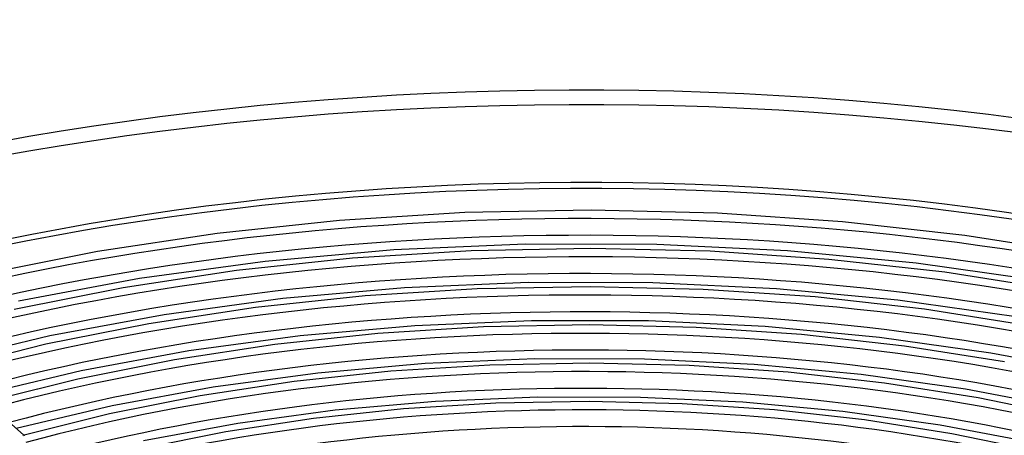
# Model space of a CAD drawing. Header units: millimetres. Extents: x -749 to 749, y -776 to 793.
# Tile 61 of 76: x -168 to 125, y 669 to 793. Entities that reach past the tile are written whole.
import ezdxf

# ---------------------------------------------------------------- set-up
doc = ezdxf.new("R2010")
doc.units = ezdxf.units.MM
doc.layers.add('HIDDEN', color=7, linetype='Continuous')
doc.layers.add('THICK', color=7, linetype='Continuous')

msp = doc.modelspace()

# ---------------------------------------------------------------- linework, layer by layer
at = {"layer": 'HIDDEN'}
msp.add_line((-166.6, 668.93), (-166.42, 668.77), dxfattribs=at)
for centre, major_axis, start_param, end_param in [((0, 514.42), (-506, 0), -3.141592, -0.523599), ((0, 514.42), (-456, 0), -3.141592, -0.523599), ((0, 514.41), (438.19, 0), 1.058608, 2.072512), ((0, 514.41), (415.39, 0), 1.059235, 2.071886), ((0, 514.41), (392.59, 0), 1.059934, 2.071187), ((0, 514.41), (369.79, 0), 1.060719, 2.070402), ((0, 514.41), (346.99, 0), 1.061608, 2.069513), ((0, 514.41), (324.19, 0), 1.062621, 2.068499), ((0, 514.41), (301.39, 0), 1.063788, 2.067333)]:
    msp.add_ellipse(centre, major_axis=major_axis, ratio=0.5, start_param=start_param, end_param=end_param, dxfattribs=at)
at = {"layer": 'THICK'}
for p, q in [((2.29, 736), (-35.29, 735.28)), ((39.85, 735.09), (2.29, 736)), ((-72.56, 732.96), (-109.06, 729.07)), ((-35.29, 735.28), (-72.56, 732.96)), ((77.06, 732.57), (39.85, 735.09)), ((113.49, 728.48), (77.06, 732.57)), ((-109.06, 729.07), (-144.61, 723.65)), ((148.93, 722.88), (113.49, 728.48)), ((-56.41, 724.16), (-94.73, 720.75)), ((-33.44, 723.92), (-68.76, 721.72)), ((-17.39, 725.84), (-56.41, 724.16)), ((2.17, 724.6), (-33.44, 723.92)), ((21.8, 725.74), (-17.39, 725.84)), ((37.76, 723.74), (2.17, 724.6)), ((60.77, 723.87), (21.8, 725.74)), ((99.03, 720.25), (60.77, 723.87)), ((-144.61, 723.65), (-178.89, 716.8)), ((-68.76, 721.72), (-103.31, 718.03)), ((73.02, 721.35), (37.76, 723.74)), ((107.51, 717.48), (73.02, 721.35)), ((-103.31, 718.03), (-136.97, 712.91)), ((-94.73, 720.75), (-132.09, 715.64)), ((136.29, 714.95), (99.03, 720.25)), ((-132.09, 715.64), (-168.13, 708.93)), ((141.06, 712.18), (107.51, 717.48)), ((-136.97, 712.91), (-169.43, 706.42)), ((-53.31, 712.87), (-89.51, 709.65)), ((-31.59, 712.56), (-64.96, 710.48)), ((-16.43, 714.45), (-53.31, 712.87)), ((2.05, 713.2), (-31.59, 712.56)), ((20.6, 714.36), (-16.43, 714.45)), ((35.67, 712.38), (2.05, 713.2)), ((57.44, 712.59), (20.6, 714.36)), ((68.98, 710.13), (35.67, 712.38)), ((93.58, 709.18), (57.44, 712.59)), ((-89.51, 709.65), (-124.79, 704.84)), ((-64.96, 710.48), (-97.57, 707)), ((101.53, 706.48), (68.98, 710.13)), ((128.76, 704.19), (93.58, 709.18)), ((-97.57, 707), (-129.33, 702.17)), ((133.2, 701.48), (101.53, 706.48)), ((-124.79, 704.84), (-158.83, 698.52)), ((-129.33, 702.17), (-159.97, 696.05)), ((-50.22, 701.58), (-84.29, 698.55)), ((-29.74, 701.2), (-61.15, 699.24)), ((-15.47, 703.06), (-50.22, 701.58)), ((1.93, 701.8), (-29.74, 701.2)), ((19.4, 702.98), (-15.47, 703.06)), ((33.58, 701.03), (1.93, 701.8)), ((54.11, 701.31), (19.4, 702.98)), ((64.94, 698.91), (33.58, 701.03)), ((88.12, 698.11), (54.11, 701.31)), ((-158.83, 698.52), (-191.25, 690.8)), ((-84.29, 698.55), (-117.49, 694.04)), ((-61.15, 699.24), (-91.82, 695.97)), ((95.55, 695.48), (64.94, 698.91)), ((121.23, 693.43), (88.12, 698.11)), ((-159.97, 696.05), (-189.21, 688.73)), ((-91.82, 695.97), (-121.7, 691.43)), ((125.34, 690.78), (95.55, 695.48)), ((-117.49, 694.04), (-149.53, 688.11)), ((-14.52, 691.67), (-47.12, 690.28)), ((18.21, 691.59), (-14.52, 691.67)), ((50.77, 690.03), (18.21, 691.59)), ((153.15, 687.33), (121.23, 693.43)), ((-121.7, 691.43), (-150.51, 685.68)), ((-47.12, 690.28), (-79.07, 687.45)), ((-27.89, 689.83), (-57.35, 688)), ((1.81, 690.4), (-27.89, 689.83)), ((31.5, 689.68), (1.81, 690.4)), ((60.91, 687.69), (31.5, 689.68)), ((82.67, 687.04), (50.77, 690.03)), ((-149.53, 688.11), (-180.06, 680.87)), ((-79.07, 687.45), (-110.19, 683.24)), ((-57.35, 688), (-86.07, 684.94)), ((89.57, 684.48), (60.91, 687.69)), ((113.71, 682.67), (82.67, 687.04)), ((-150.51, 685.68), (-178.02, 678.8)), ((-110.19, 683.24), (-140.23, 677.7)), ((-86.07, 684.94), (-114.06, 680.69)), ((117.47, 680.08), (89.57, 684.48)), ((-114.06, 680.69), (-141.05, 675.3)), ((-13.56, 680.28), (-44.03, 678.99)), ((17.01, 680.21), (-13.56, 680.28)), ((47.44, 678.75), (17.01, 680.21)), ((143.63, 676.97), (113.71, 682.67)), ((144.35, 674.55), (117.47, 680.08)), ((-140.23, 677.7), (-168.86, 670.93)), ((-44.03, 678.99), (-73.85, 676.36)), ((-26.04, 678.47), (-53.55, 676.76)), ((1.69, 679), (-26.04, 678.47)), ((29.41, 678.33), (1.69, 679)), ((56.87, 676.47), (29.41, 678.33)), ((77.21, 675.97), (47.44, 678.75)), ((-173.89, 675.4), (-166.6, 668.93)), ((-141.05, 675.3), (-166.82, 668.87)), ((-73.85, 676.36), (-102.89, 672.44)), ((-53.55, 676.76), (-80.33, 673.91)), ((83.6, 673.48), (56.87, 676.47)), ((106.18, 671.9), (77.21, 675.97)), ((-102.89, 672.44), (-130.94, 667.28)), ((-80.33, 673.91), (-106.42, 669.95)), ((109.61, 669.38), (83.6, 673.48)), ((134.11, 666.61), (106.18, 671.9)), ((-106.42, 669.95), (-131.59, 664.93)), ((134.67, 664.23), (109.61, 669.38))]:
    msp.add_line(p, q, dxfattribs=at)
for centre, major_axis, start_param, end_param in [((0, 518.75), (506, 0), 0, 2.617994), ((0, 518.75), (-451, 0), -3.141592, -0.523599), ((0, 514.41), (-428.21, 0), -2.078948, -1.072997), ((0, 514.41), (-405.41, 0), -2.078079, -1.073859), ((0, 514.41), (-382.61, 0), -2.077107, -1.074824), ((0, 514.41), (-359.81, 0), -2.076011, -1.075911), ((0, 514.41), (-337.01, 0), -2.074767, -1.077145), ((0, 514.41), (-314.21, 0), -2.073343, -1.078559)]:
    msp.add_ellipse(centre, major_axis=major_axis, ratio=0.5, start_param=start_param, end_param=end_param, dxfattribs=at)

doc.saveas('drawing.dxf')
